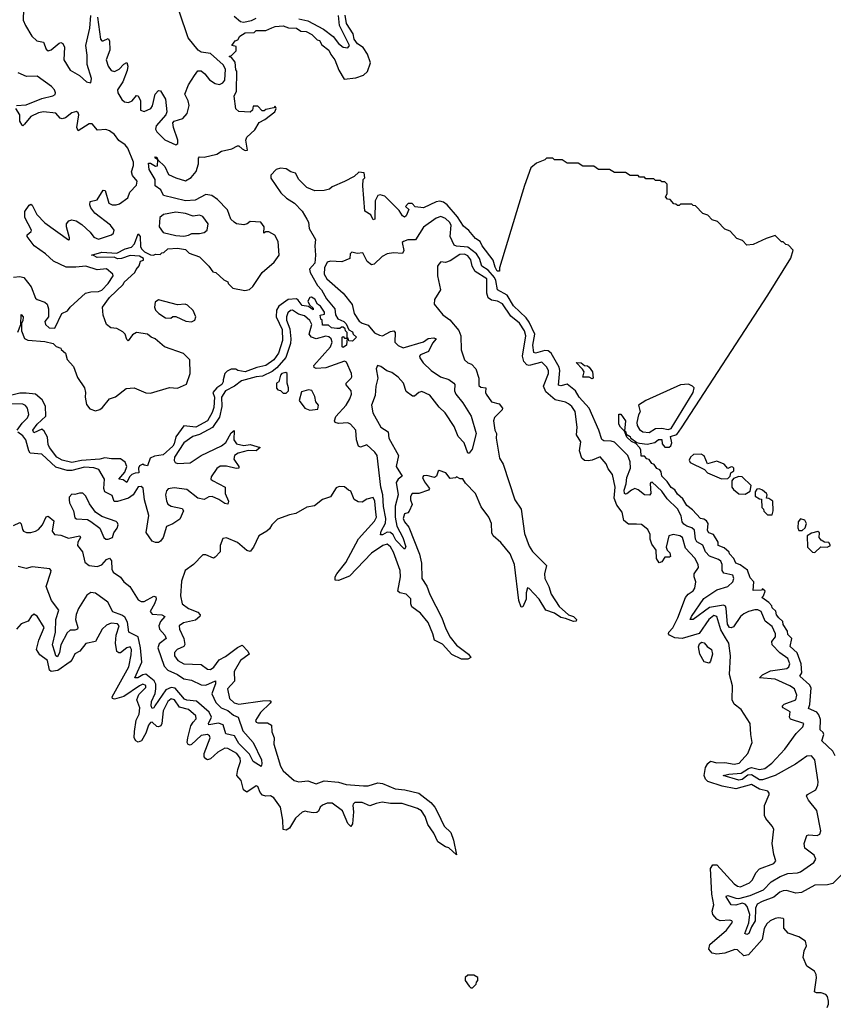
# Model space of a CAD drawing. Extents: x 2528705 to 2678277, y 911730 to 1023331.
# Tile 235 of 241: x 2668375 to 2673533, y 933455 to 939699. Entities that reach past the tile are written whole.
import ezdxf

# ---------------------------------------------------------------- set-up
doc = ezdxf.new("R2010")
doc.units = 0

msp = doc.modelspace()

# ---------------------------------------------------------------- linework, layer by layer
at = {"layer": '0CON20XD'}
for points in [[(2668398.7, 939765), (2668397.3, 939695), (2668411.2, 939661.2), (2668452.3, 939595), (2668484, 939564), (2668526.7, 939556.7), (2668542.8, 939512.8), (2668555, 939501.3), (2668575, 939507.2), (2668625, 939550.4), (2668635, 939554.2), (2668648.3, 939548.3), (2668658.4, 939525), (2668654.8, 939445), (2668695, 939377.9), (2668754.9, 939344.9), (2668797.8, 939305), (2668825, 939297.7), (2668830.2, 939325), (2668802.9, 939415), (2668802.6, 939475), (2668793.9, 939535), (2668819.5, 939645), (2668825.7, 939725)], [(2669114.2, 938115), (2669132.5, 938137.5), (2669141.7, 938168.3), (2669160, 938175), (2669160, 938185), (2669135, 938200), (2669075, 938203.8), (2669020, 938185), (2668995, 938183.3), (2668973.6, 938193.6), (2668865, 938190), (2668843.6, 938203.6), (2668830, 938205), (2668895.7, 938225.7), (2668991.7, 938218.3), (2669042.5, 938245), (2669083, 938257), (2669102.5, 938277.5), (2669125, 938340), (2669138, 938325), (2669140, 938260), (2669146.2, 938245), (2669166.8, 938226.8), (2669205, 938208.8), (2669223.6, 938206.4), (2669235, 938212.5), (2669265, 938210), (2669275, 938220), (2669288.3, 938221.7), (2669315, 938245.7), (2669375, 938249.2), (2669425, 938242), (2669448.3, 938218.3), (2669514, 938195), (2669575, 938136.2), (2669600, 938100), (2669617.5, 938095), (2669668.3, 938048.3), (2669695, 938036), (2669696.7, 938026.7), (2669726.4, 937996.4), (2669802, 937982), (2669831.7, 937988.3), (2669852.7, 938007.3), (2669912.5, 938095), (2669988.9, 938161.1), (2670019.4, 938205), (2670012.7, 938292.7), (2669992, 938332), (2669955, 938354.4), (2669936, 938354), (2669922.5, 938345), (2669923.8, 938385), (2669904.1, 938414.1), (2669835, 938420), (2669816.7, 938405), (2669795, 938398), (2669750, 938405), (2669735, 938414), (2669714.2, 938435), (2669692.3, 938492.3), (2669629.4, 938559.4), (2669593.7, 938583.7), (2669555, 938590.8), (2669486.7, 938555), (2669425, 938550), (2669287.5, 938585), (2669270, 938620), (2669233.8, 938645), (2669233.3, 938685), (2669195, 938750), (2669191.7, 938788.3), (2669205, 938790), (2669235, 938770), (2669248.3, 938771.7), (2669250, 938810), (2669232.5, 938822.5), (2669235, 938830), (2669245, 938827.5), (2669250, 938810), (2669295, 938767.5), (2669318.3, 938718.3), (2669365.5, 938695.5), (2669425, 938676.7), (2669462, 938698), (2669493.2, 938736.8), (2669507.5, 938785), (2669508.3, 938821.7), (2669515, 938830), (2669545, 938826.2), (2669625, 938845.7), (2669655, 938864.2), (2669720.5, 938879.5), (2669755, 938900), (2669765, 938900), (2669785, 938880), (2669805, 938870), (2669818.3, 938871.7), (2669808, 938935), (2669815.7, 938954.3), (2669865, 939001.2), (2669893.6, 939046.4), (2669930, 939065), (2669992.5, 939115), (2670000, 939135), (2669995, 939150), (2669985, 939140), (2669935, 939130), (2669925, 939120), (2669911.7, 939121.7), (2669885, 939150), (2669855, 939150), (2669850, 939125), (2669836.7, 939113.3), (2669765, 939117.5), (2669745, 939133.3), (2669734.4, 939214.4), (2669750, 939245), (2669751.7, 939371.7), (2669745, 939380), (2669740, 939430), (2669718.3, 939458.3), (2669702.5, 939465), (2669718.3, 939471.7), (2669748.3, 939501.7), (2669748.3, 939528.3), (2669720, 939535), (2669740, 939565), (2669758.3, 939571.7), (2669770, 939595), (2669805, 939615.7), (2669861.7, 939618.3), (2669875, 939630), (2669935, 939630), (2669973.6, 939646.4), (2669995, 939656), (2670045, 939660), (2670078.3, 939648.3), (2670130, 939645), (2670156.7, 939626.7), (2670190, 939625), (2670226.7, 939605), (2670261.7, 939571.7), (2670275, 939567.5), (2670290, 939540), (2670335, 939506.2), (2670347.5, 939477.5), (2670372.5, 939445), (2670398.8, 939378.8), (2670432.5, 939322.5), (2670505, 939330.9), (2670555, 939348.2), (2670579, 939371), (2670598.7, 939425), (2670580.2, 939480.2), (2670552.9, 939522.9), (2670515.5, 939545), (2670495, 939574.6), (2670489.7, 939609.7), (2670445.8, 939675), (2670438, 939728)], [(2668868.8, 939715), (2668887.2, 939575), (2668894.8, 939564.8), (2668905, 939564.8), (2668935, 939579.4), (2668943.9, 939563.9), (2668946.5, 939505), (2668923.8, 939445), (2668935.2, 939405), (2668955, 939377.4), (2668975, 939370.2), (2669005.7, 939384.3), (2669035, 939417.9), (2669055, 939426.7), (2669061.2, 939405), (2669056.3, 939376.3), (2669028.8, 939305), (2668995.2, 939255), (2668998.1, 939235), (2669022.9, 939192.9), (2669038.4, 939178.4), (2669065, 939174.2), (2669088.4, 939185), (2669115, 939218.9), (2669125, 939215.9), (2669140.7, 939185), (2669140.3, 939125), (2669165, 939117.3), (2669206.6, 939135), (2669216.5, 939153.5), (2669233.4, 939226.6), (2669255, 939250.7), (2669266.9, 939246.9), (2669298.3, 939195), (2669307.9, 939115), (2669301.6, 939095), (2669239.5, 939025), (2669235.2, 939005), (2669245, 938986.9), (2669295, 938937.1), (2669365, 938906), (2669376.5, 938913.5), (2669377.3, 938935), (2669349.8, 939015), (2669346.1, 939045), (2669355, 939055.9), (2669408.3, 939071.7), (2669437.1, 939105), (2669448.9, 939155), (2669442.3, 939185), (2669422.6, 939227.4), (2669444.4, 939285), (2669482.1, 939345), (2669505, 939374.2), (2669525, 939374.7), (2669548.8, 939355), (2669577.4, 939317.4), (2669615, 939293.6), (2669641.8, 939288.2), (2669661.7, 939298.3), (2669675, 939315.6), (2669679.6, 939385), (2669665, 939412.4), (2669585, 939484.5), (2669525, 939494), (2669505.6, 939505), (2669443.8, 939583.8), (2669387.5, 939747.5)], [(2669735, 939721.2), (2669775, 939687.8), (2669792.7, 939682.7), (2669845.2, 939694.8), (2669875, 939709.6)], [(2670145, 939703.8), (2670201.4, 939691.4), (2670299.9, 939639.9), (2670361.7, 939591.7), (2670395, 939547.5), (2670425, 939524.2), (2670455, 939520.8), (2670465.8, 939535), (2670401.6, 939661.6), (2670395.1, 939725.1)], [(2668354.5, 939155), (2668415, 939158.7), (2668515, 939198.8), (2668585, 939215.3), (2668599.4, 939225), (2668602.8, 939235), (2668595.2, 939255), (2668577.5, 939275), (2668485, 939341), (2668418.6, 939338.6), (2668365, 939362.6)], [(2668335, 938065.9), (2668375, 938071.2), (2668400.5, 938065), (2668447.4, 938005), (2668475, 937934), (2668485, 937924.3), (2668535, 937908.1), (2668548.6, 937895), (2668557.5, 937865), (2668557.5, 937815), (2668533.3, 937785), (2668537.5, 937765), (2668562.5, 937745), (2668598, 937742), (2668642.5, 937835), (2668677.7, 937852.3), (2668694.6, 937875.4), (2668791.2, 937965), (2668825, 937974.2), (2668875, 937975.5), (2668895, 937984), (2668936.7, 938025), (2668968.2, 938075), (2668965.9, 938085.9), (2668925, 938118.2), (2668865, 938113.4), (2668795, 938136.7), (2668730.2, 938129.8), (2668670.3, 938130.3), (2668588.4, 938168.4), (2668537.5, 938215), (2668467.2, 938265), (2668422.6, 938325), (2668422.2, 938335), (2668447.3, 938355), (2668450.6, 938365), (2668407.4, 938445), (2668406.8, 938483.2), (2668435, 938521.8), (2668445, 938528.1), (2668455, 938523.3), (2668484.5, 938464.5), (2668535, 938411), (2668685, 938302.2), (2668691.2, 938305), (2668691.4, 938315), (2668672.3, 938385), (2668672.3, 938405), (2668685.8, 938424.2), (2668705, 938429), (2668732.6, 938422.6), (2668769.6, 938399.6), (2668821.9, 938351.9), (2668845, 938318.9), (2668875, 938307.9), (2668956, 938335), (2668968.6, 938345), (2668973.5, 938365), (2668950.8, 938395), (2668851.4, 938471.4), (2668826.9, 938505), (2668818.5, 938525), (2668822.2, 938545), (2668865, 938556.8), (2668905, 938618.5), (2668917.1, 938615), (2668940, 938535), (2668961.2, 938525), (2668987.5, 938525), (2669008.4, 938531.6), (2669060, 938570), (2669074, 938605), (2669115, 938648.8), (2669120.6, 938675), (2669090.9, 938710.9), (2669083.3, 938733.3), (2669097, 938775), (2669095.6, 938794.4), (2669061.2, 938885), (2669044.2, 938905), (2669003.6, 938933.6), (2668975, 938971), (2668945, 938994.1), (2668921.8, 939001.8), (2668868.6, 938998.6), (2668835, 939038.8), (2668815, 939039), (2668744.7, 938995), (2668736.6, 939015), (2668749.4, 939095), (2668745, 939108.9), (2668735, 939116.1), (2668705, 939109), (2668665, 939077.5), (2668645, 939070.6), (2668630.7, 939075), (2668605, 939106.6), (2668525, 939115.1), (2668495, 939108.4), (2668445, 939085.2), (2668405, 939035.4), (2668395, 939026.5), (2668390, 939030), (2668376.2, 939055), (2668376.2, 939096.2), (2668349.4, 939135)], [(2672305, 937013.3), (2672352.5, 937007.5), (2672401.9, 937018.1), (2672425, 937035.7), (2672445, 937036.2), (2672448.3, 937008.3), (2672465, 936987.5), (2672492.5, 936987.5), (2672503, 936997), (2672510, 937015), (2672500, 937055), (2672540.8, 937069.2), (2672569.6, 937110.4), (2673118.5, 937951.5), (2673262.7, 938187.3), (2673277.5, 938237.5), (2673248.3, 938268.3), (2673233, 938273), (2673215, 938290), (2673205, 938290), (2673165, 938330), (2673108.3, 938311.7), (2673025, 938272.5), (2672985, 938270), (2672958.3, 938298.3), (2672921.7, 938311.7), (2672878.3, 938358.3), (2672845, 938370), (2672798.3, 938418.3), (2672765, 938430), (2672738.3, 938458.3), (2672705, 938470), (2672658.3, 938518.3), (2672645, 938520), (2672635, 938530), (2672565, 938530), (2672555, 938520), (2672545, 938520), (2672535, 938530), (2672521.7, 938531.7), (2672498.3, 938558.3), (2672481.7, 938561.7), (2672470, 938575), (2672480, 938595), (2672480, 938655), (2672465, 938670), (2672445, 938670), (2672435, 938680), (2672405, 938680), (2672395, 938690), (2672345, 938690), (2672335, 938700), (2672305, 938700), (2672295, 938710), (2672245, 938710), (2672215, 938730), (2672145, 938730), (2672115, 938750), (2672045, 938750), (2672015, 938770), (2671945, 938770), (2671915, 938790), (2671845, 938790), (2671815, 938810), (2671765, 938810), (2671755, 938820), (2671715, 938820), (2671705, 938810), (2671651.7, 938788.3), (2671615, 938760), (2671575, 938647.5), (2671416.2, 938125), (2671416.2, 938103.8), (2671402.9, 938105), (2671388.6, 938128.6), (2671375.8, 938175), (2671306.7, 938265), (2671295, 938293.3), (2671265, 938311.2), (2671223.1, 938363.1), (2671188.8, 938388.8), (2671149.8, 938449.8), (2671084.5, 938524.5), (2671060.9, 938540.9), (2671037.6, 938547.6), (2671015, 938543.8), (2670935, 938505.5), (2670882.4, 938512.4), (2670863.8, 938533.8), (2670836.7, 938533.3), (2670820, 938515), (2670842.5, 938495), (2670825.4, 938454.6), (2670815, 938446), (2670802.2, 938455), (2670780, 938490), (2670690, 938580), (2670660.7, 938589.3), (2670646.2, 938583.8), (2670628.8, 938551.2), (2670625.8, 938435), (2670615, 938430), (2670601.7, 938461.7), (2670563.3, 938485), (2670550, 938645), (2670553.3, 938685), (2670563, 938697), (2670558.3, 938728.3), (2670525, 938732.5), (2670495, 938703.8), (2670433, 938673), (2670355, 938640), (2670340, 938625), (2670305, 938616.7), (2670246.1, 938613.9), (2670195, 938633.8), (2670144, 938685), (2670123.3, 938725), (2670094.4, 938734.4), (2670065, 938754), (2670028.3, 938758.3), (2670000.3, 938749.7), (2669967.5, 938712.5), (2669967.8, 938695), (2670030, 938600), (2670067.1, 938567.1), (2670117.5, 938535), (2670165, 938485.6), (2670195.5, 938435), (2670205.5, 938415), (2670210, 938375), (2670251.2, 938305), (2670245.7, 938265), (2670250, 938205), (2670245.6, 938155), (2670212.3, 938117.7), (2670216.9, 938095), (2670262.8, 938012.8), (2670288.2, 937985), (2670319.2, 937929.2), (2670372.5, 937865), (2670377.5, 937827.5), (2670391.7, 937801.7), (2670430, 937785), (2670445, 937770), (2670461.7, 937731.7), (2670485, 937720), (2670490, 937705), (2670510, 937685), (2670485, 937660), (2670461.7, 937661.7), (2670458.3, 937678.3), (2670450, 937680), (2670447.5, 937635), (2670425, 937620), (2670420, 937625), (2670420, 937685), (2670425, 937690), (2670435, 937680), (2670450, 937680), (2670450, 937715), (2670440, 937725), (2670438.3, 937738.3), (2670425, 937750), (2670415, 937750), (2670405, 937740), (2670385, 937740), (2670352.5, 937745), (2670331.7, 937761.7), (2670295, 937762.5), (2670292.5, 937792.5), (2670285, 937800), (2670280, 937825), (2670308.3, 937831.7), (2670307.5, 937845), (2670281.7, 937881.7), (2670262.5, 937895), (2670245, 937926.7), (2670225, 937938.8), (2670215, 937937.5), (2670202.5, 937915), (2670211.7, 937891.7), (2670235, 937870), (2670235, 937860), (2670205, 937880), (2670165, 937887.5), (2670141.2, 937921.2), (2670128.8, 937928.8), (2670076.5, 937923.5), (2670016.7, 937883.3), (2670002.9, 937857.1), (2670001.4, 937815), (2670038.1, 937735), (2670040, 937665), (2670015.6, 937585), (2669985, 937541.2), (2669936.2, 937505), (2669877.5, 937492.5), (2669805, 937466.7), (2669757.5, 937475), (2669745, 937483.8), (2669715, 937482.5), (2669689.6, 937470.4), (2669674.6, 937455.4), (2669664.2, 937415), (2669665, 937402.5), (2669655.6, 937385), (2669625.5, 937364.5), (2669600, 937335), (2669609.2, 937305), (2669605, 937240), (2669595, 937207.5), (2669565.4, 937155), (2669492.5, 937115), (2669415, 937124.3), (2669365.8, 937054.2), (2669355, 937010), (2669345, 936994.4), (2669285, 936938.8), (2669228.8, 936931.2), (2669201.7, 936918.3), (2669185, 936870), (2669163, 936873), (2669155, 936880), (2669135, 936870), (2669127.5, 936855), (2669130, 936825), (2669106.2, 936823.8), (2669086.1, 936813.9), (2669070, 936800), (2669055, 936763.3), (2669031.7, 936781.7), (2669002.5, 936785), (2669040.7, 936829.3), (2669054.3, 936865), (2669043.5, 936893.5), (2669013.5, 936913.5), (2668956.9, 936913.1), (2668915, 936921.4), (2668882.7, 936912.7), (2668765.9, 936904.1), (2668705, 936891.9), (2668643.3, 936905), (2668610, 936925), (2668564.5, 936985), (2668556, 937005), (2668550.5, 937050.5), (2668530, 937090), (2668515, 937102.5), (2668465, 937080), (2668457.5, 937095), (2668485, 937133.3), (2668541.2, 937185), (2668539.1, 937249.1), (2668518.3, 937288.3), (2668475, 937323.8), (2668415, 937331.1), (2668375, 937330), (2668325, 937318.1)], [(2669415, 938325.7), (2669445, 938332), (2669467, 938343), (2669515, 938342.5), (2669545, 938350), (2669563.3, 938365), (2669570, 938405), (2669535, 938451.2), (2669515, 938458.8), (2669475, 938453.3), (2669425, 938470.8), (2669365, 938477.8), (2669286.1, 938463.9), (2669262.5, 938445), (2669258.8, 938385), (2669285, 938348.8), (2669365, 938329.6), (2669415, 938325.7)], [(2673655, 934345.8), (2673529, 934221), (2673496.7, 934213.3), (2673415, 934210.3), (2673330.8, 934165), (2673295, 934159.7), (2673236.8, 934176.8), (2673214.7, 934175.3), (2673193.3, 934166.7), (2673155, 934134), (2673082.2, 934107.8), (2673050.1, 934089.9), (2673039.1, 934065), (2673038.6, 933985), (2673013.8, 933946.2), (2672997.7, 933905), (2672985, 933897.1), (2672973.1, 933905), (2672998.2, 933971.8), (2673003.5, 934025), (2672986.2, 934076.2), (2672975, 934089.6), (2672955, 934096.6), (2672914.3, 934084.3), (2672886.1, 934086.1), (2672854.5, 934135.5), (2672856.1, 934143.9), (2672864.6, 934145.4), (2672915, 934127.8), (2672935, 934127), (2673005, 934144.5), (2673089.8, 934180.2), (2673138.9, 934231.1), (2673195, 934266.4), (2673245, 934283.5), (2673305, 934288.3), (2673325, 934295.5), (2673410.5, 934355), (2673421.8, 934375), (2673411.5, 934401.5), (2673352.1, 934445), (2673347.9, 934475), (2673364.2, 934525), (2673375, 934529.4), (2673430, 934525), (2673447.1, 934535), (2673454.3, 934555), (2673427.8, 934685), (2673375, 934748.6), (2673363.1, 934775), (2673368.8, 934785), (2673422.5, 934815), (2673435.6, 934845), (2673437.1, 934865), (2673415, 935006.2), (2673395, 935030), (2673365, 935028.9), (2673292.3, 934977.7), (2673165, 934906.9), (2673085, 934877.6), (2673065, 934879.1), (2673015, 934910.2), (2672991.7, 934908.3), (2672955, 934881.6), (2672935, 934875.6), (2672834.4, 934905), (2672871.2, 934915), (2672949.7, 934920.3), (2672995, 934950.7), (2673015, 934956.6), (2673065, 934944.4), (2673099.6, 934950.4), (2673142.6, 934985), (2673225, 935073.8), (2673297.4, 935172.6), (2673340, 935215), (2673345.8, 935235), (2673262.4, 935262.4), (2673255.3, 935275), (2673258.9, 935308.9), (2673214.5, 935335), (2673208, 935345), (2673221, 935359), (2673295, 935386.7), (2673302.5, 935415), (2673286.9, 935455), (2673257.1, 935475), (2673165, 935517.4), (2673065.6, 935525), (2673084.7, 935545), (2673135, 935568.8), (2673238.5, 935585), (2673251.4, 935595), (2673257, 935615), (2673245, 935647.2), (2673194.5, 935684.5), (2673145.2, 935735), (2673143.5, 935755), (2673167.2, 935785), (2673166.6, 935805), (2673145, 935850.5), (2673101, 935885), (2673075.7, 935945.7), (2673055, 935956), (2673035, 935956.3), (2672995, 935946.2), (2672965, 935931.2), (2672945, 935914.8), (2672900.7, 935849.3), (2672885, 935841.5), (2672873.8, 935845), (2672861.5, 935865), (2672854, 935965), (2672849, 935979), (2672836.5, 935986.5), (2672747.6, 935972.4), (2672645, 935894.8), (2672625, 935894.5), (2672632.9, 935915), (2672712.3, 936027.7), (2672795, 936083.6), (2672864.6, 936105), (2672895, 936133.5), (2672902.9, 936155), (2672895, 936176.2), (2672838.8, 936188.8), (2672829.4, 936205), (2672828, 936245), (2672819, 936265), (2672805, 936276.7), (2672747.8, 936297.8), (2672723.5, 936325), (2672705, 936367.2), (2672668, 936388), (2672660.2, 936405), (2672652.2, 936462.2), (2672636.6, 936476.6), (2672605, 936486.1), (2672585, 936499.6), (2672575.8, 936515), (2672568.3, 936551.7), (2672545, 936596.7), (2672480, 936660), (2672445, 936709), (2672385, 936765.3), (2672375.6, 936764.4), (2672372.7, 936757.3), (2672376, 936695), (2672367, 936683), (2672335, 936686.5), (2672295, 936717.9), (2672275, 936726.2), (2672253.6, 936716.4), (2672225, 936691.6), (2672215, 936689.6), (2672209.6, 936695), (2672206, 936715), (2672220.7, 936755), (2672224.5, 936795.5), (2672247.2, 936855), (2672244.6, 936895), (2672231, 936935), (2672145, 937019.4), (2672123.7, 937026.3), (2672078.2, 937028.2), (2672065.7, 937035.7), (2672047.3, 937095), (2671985.9, 937235), (2671922.7, 937305), (2671898.8, 937345), (2671845, 937387.9), (2671805, 937377.5), (2671790.9, 937380.9), (2671798.7, 937475), (2671794.8, 937495), (2671777.2, 937525), (2671743.3, 937583.3), (2671725, 937599.5), (2671705, 937601.1), (2671645, 937584.2), (2671635, 937587.8), (2671627.7, 937635), (2671639.9, 937705), (2671605, 937781.8), (2671585, 937808.6), (2671505.6, 937885), (2671465, 937952.2), (2671404.8, 937985), (2671393.7, 938045), (2671384.5, 938065), (2671345, 938110.6), (2671305.1, 938135.1), (2671289, 938185), (2671271.1, 938215), (2671215, 938255.9), (2671145, 938262), (2671130.1, 938270.1), (2671104.2, 938324.2), (2671110.3, 938395), (2671100, 938415), (2671075, 938438.5), (2671045, 938451.9), (2671015, 938440.8), (2670935, 938382.8), (2670885, 938303.6), (2670835, 938301.9), (2670808.6, 938291.4), (2670800.6, 938285), (2670810.6, 938235), (2670802.7, 938217.3), (2670745, 938220.5), (2670705, 938213.2), (2670672.8, 938197.2), (2670621.5, 938148.5), (2670605, 938143.7), (2670577.5, 938165), (2670550, 938220), (2670515, 938215.7), (2670480, 938225), (2670470, 938215), (2670467.5, 938185), (2670417.3, 938162.7), (2670345, 938168.6), (2670325, 938162), (2670307.6, 938125), (2670304.5, 938085), (2670321.2, 938055), (2670425.2, 937965), (2670483.1, 937893.1), (2670494.8, 937835), (2670527.8, 937787.8), (2670545, 937773.9), (2670585, 937762), (2670625, 937713.9), (2670655, 937697.8), (2670675, 937694.9), (2670725, 937722.6), (2670746.5, 937726.5), (2670754.4, 937715), (2670754, 937654), (2670775, 937632.3), (2670805, 937618.3), (2670934.9, 937655.1), (2670965, 937676.2), (2671000.5, 937680.5), (2671014.4, 937675), (2670991.8, 937648.2), (2670967.4, 937595), (2670916, 937574), (2670909.8, 937565), (2670911.8, 937555), (2670933.3, 937523.3), (2670983.6, 937473.6), (2671043.1, 937433.1), (2671095, 937417.7), (2671126.4, 937395), (2671134.3, 937385), (2671132.2, 937345), (2671139.5, 937325), (2671185, 937268.8), (2671237.5, 937185), (2671268, 937075), (2671244.2, 936975), (2671225, 936949.1), (2671215, 936950), (2671192, 937015), (2671155.6, 937055), (2671129.3, 937119.3), (2671072.9, 937205), (2671035, 937242.4), (2670975, 937318.1), (2670925, 937341.2), (2670905.9, 937335), (2670877.7, 937312.3), (2670865, 937312.2), (2670825, 937342.1), (2670809, 937395), (2670775, 937432.4), (2670735, 937461.1), (2670701.7, 937471.7), (2670665, 937498.8), (2670644.2, 937505.8), (2670635.2, 937485), (2670645.9, 937425), (2670633.4, 937375), (2670627.8, 937315), (2670605.1, 937254.9), (2670614.1, 937205), (2670664.8, 937115), (2670710.2, 937085), (2670715, 937044.7), (2670777.3, 936935), (2670762.4, 936865), (2670798.8, 936805), (2670773.6, 936785), (2670762.6, 936765), (2670773.5, 936686.5), (2670755.5, 936614.5), (2670755.6, 936545), (2670766.7, 936486.7), (2670803.3, 936415), (2670822.9, 936357.1), (2670815, 936341.2), (2670758.6, 936398.6), (2670741.6, 936431.6), (2670725, 936447.1), (2670705, 936449.3), (2670675, 936431.7), (2670662.8, 936432.8), (2670666.2, 936455), (2670693.1, 936506.9), (2670695.8, 936535), (2670681.2, 936611.2), (2670677.1, 936685), (2670664.9, 936735), (2670642, 936935), (2670626.5, 936956.5), (2670575, 937002.5), (2670535, 936989), (2670523.8, 936993.8), (2670509.6, 937035), (2670505.2, 937095), (2670472.2, 937135), (2670455, 937141.9), (2670395, 937137.7), (2670375.8, 937145), (2670369.6, 937155), (2670378.4, 937181.6), (2670445.4, 937255), (2670468.9, 937295), (2670477.4, 937325), (2670475.8, 937345), (2670444.4, 937384.4), (2670444.3, 937395), (2670475.4, 937425), (2670480.4, 937435), (2670477.6, 937455), (2670446.5, 937526.5), (2670435, 937534.3), (2670315, 937492)], [(2673495, 933434.5), (2673503.3, 933455), (2673503.1, 933475), (2673496, 933505), (2673485, 933518), (2673455, 933527.5), (2673427, 933527), (2673413.3, 933535), (2673427.3, 933622.7), (2673424.1, 933644.1), (2673413.3, 933665), (2673365, 933696.7), (2673341.7, 933751.7), (2673347.5, 933795), (2673363.3, 933825), (2673357.5, 933855), (2673313.9, 933883.9), (2673246, 933906), (2673218.3, 933938.3), (2673220, 933995), (2673215, 934000), (2673185, 934003.3), (2673165, 933998.8), (2673133.3, 933985), (2673111.2, 933965), (2673094.4, 933935), (2673081.9, 933865), (2672995, 933768.2), (2672965, 933763.3), (2672925, 933801.5), (2672907.8, 933802.2), (2672845, 933779.4), (2672795, 933773.3), (2672765, 933779.6), (2672744.4, 933805), (2672750.3, 933835), (2672855.4, 933925), (2672892.9, 933975), (2672890, 933985), (2672877.9, 933987.9), (2672815, 933984.1), (2672794.9, 933994.9), (2672769, 934025), (2672765.8, 934045), (2672775.7, 934085), (2672763.2, 934153.2), (2672754.8, 934315.2), (2672770.2, 934339.8), (2672795, 934339.5), (2672905, 934219.1), (2672925, 934203.2), (2672945, 934200), (2673002.2, 934225), (2673021.1, 934245), (2673041.2, 934288.8), (2673065, 934313.3), (2673155, 934348), (2673168, 934365), (2673155.7, 934405), (2673145.8, 934475), (2673155.8, 934565), (2673146.2, 934585), (2673105, 934633.3), (2673097, 934653), (2673097.5, 934715), (2673126.2, 934785), (2673126.7, 934795), (2673117, 934807), (2673065, 934819.1), (2673015, 934848), (2672915, 934822.4), (2672828.1, 934838.1), (2672737.8, 934867.8), (2672723.4, 934883.4), (2672715.2, 934905), (2672722.6, 934957.4), (2672737.6, 934982.4), (2672755, 934996.7), (2672795, 934985.4), (2672845, 934988.2), (2672905, 934977.5), (2672936.9, 934985), (2672990.8, 935045), (2673019.2, 935115), (2673009.2, 935165), (2673005, 935236.7), (2672948, 935325), (2672905, 935358.8), (2672890.8, 935385), (2672893.9, 935473.9), (2672873.9, 935546.1), (2672882, 935665), (2672870.8, 935745), (2672848.5, 935778.5), (2672819.4, 935829.4), (2672795, 935914), (2672775, 935920), (2672743.1, 935895), (2672682.5, 935807.5), (2672575, 935774.7), (2672528.2, 935778.2), (2672493.8, 935795), (2672488.2, 935805), (2672490.8, 935815), (2672515, 935842.7), (2672547.1, 935905), (2672596.2, 936033.8), (2672613.8, 936056.2), (2672645, 936078), (2672654.2, 936095), (2672661.4, 936135), (2672650.8, 936165), (2672651.4, 936185), (2672678.8, 936225), (2672677.1, 936245), (2672654.3, 936285), (2672596.7, 936346.7), (2672576.7, 936415), (2672560, 936425), (2672516.7, 936433.3), (2672490, 936425), (2672472.5, 936355), (2672480, 936335), (2672497, 936317), (2672500, 936295), (2672495, 936290), (2672465, 936290), (2672445, 936260), (2672430, 936255), (2672413, 936283), (2672410, 936335), (2672383, 936373), (2672372.5, 936405), (2672372.5, 936435), (2672357.5, 936465), (2672317, 936497), (2672285, 936500), (2672235, 936498.8), (2672205, 936522.5), (2672194.3, 936575), (2672159.7, 936619.7), (2672142.9, 936665), (2672150.8, 936735), (2672133.9, 936813.9), (2672105, 936850), (2672093, 936883), (2672055, 936926.7), (2672004.3, 936905.7), (2671978.3, 936901.7), (2671955, 936904.2), (2671937.9, 936917.9), (2671924.6, 936965), (2671931.7, 937021.7), (2671905.6, 937065.6), (2671909.3, 937115), (2671896.5, 937215), (2671875.9, 937245), (2671855, 937262.8), (2671835, 937273.8), (2671769.2, 937289.2), (2671709.4, 937339.4), (2671695.3, 937375), (2671726.9, 937455), (2671726.4, 937475), (2671715, 937497.3), (2671685, 937526.8), (2671605, 937505.6), (2671590.5, 937510.5), (2671571.9, 937531.9), (2671561.9, 937565), (2671584.1, 937695), (2671575, 937725.5), (2671542.7, 937775), (2671488.3, 937818.3), (2671435, 937896.9), (2671405, 937914.6), (2671365, 937920.4), (2671345.5, 937935.5), (2671337.2, 937965), (2671335.6, 938055), (2671261.9, 938101.9), (2671242.8, 938135), (2671235, 938175.5), (2671215, 938202.5), (2671195, 938211), (2671165, 938208.9), (2671105, 938168.8), (2671075, 938158.5), (2671045, 938162.5), (2671031.7, 938148.3), (2671024, 938135), (2671024.3, 938075), (2671042, 937985), (2671003.8, 937925), (2671002.5, 937895), (2671057, 937827), (2671102.5, 937795), (2671158.3, 937728.3), (2671172.5, 937695), (2671174, 937605), (2671195, 937542.5), (2671215, 937523.3), (2671240, 937515), (2671267.5, 937485), (2671286.7, 937425), (2671285, 937380), (2671298.3, 937368.3), (2671330, 937365), (2671327.5, 937335), (2671332.5, 937325), (2671365, 937276.2), (2671415, 937263.3), (2671435.8, 937235.8), (2671433.8, 937225), (2671384.2, 937175.8), (2671378.8, 937155), (2671386.7, 937095), (2671396.7, 937075), (2671396.2, 937045), (2671417.5, 936917.5), (2671440.5, 936880.5), (2671514.5, 936655), (2671554.8, 936594.8), (2671575, 936440), (2671605, 936361.2), (2671626.4, 936326.4), (2671715, 936237.5), (2671702.7, 936185), (2671704.6, 936155), (2671730, 936105), (2671745, 936055.7), (2671795, 935978.5), (2671855, 935925.6), (2671885.8, 935915), (2671905.6, 935895), (2671903.3, 935885), (2671885, 935881.8), (2671835, 935901.5), (2671805, 935907.9), (2671765, 935934.6), (2671709.4, 935955), (2671669.1, 936025), (2671605, 936092.5), (2671595, 936096), (2671585.5, 936065), (2671585.5, 936025), (2671565, 935976.2), (2671555, 935973.3), (2671538.9, 936015), (2671511.6, 936245), (2671485, 936311.9), (2671425, 936383.1), (2671376.1, 936426.1), (2671369.1, 936445), (2671365.4, 936505), (2671349.2, 936545), (2671300, 936610), (2671265, 936694), (2671200.7, 936760.7), (2671185, 936787.5), (2671168.3, 936788.3), (2671145, 936800), (2671137, 936793), (2671105, 936790), (2671076.1, 936826.1), (2671035, 936840), (2671027.5, 936835), (2671017.5, 936805), (2671005, 936796.7), (2670955, 936808.8), (2670933.9, 936806.1), (2670927.5, 936795), (2670941.7, 936768.3), (2670972.5, 936725), (2670967.5, 936715), (2670905, 936694.2), (2670862.5, 936695), (2670853.3, 936675), (2670852.5, 936655), (2670862.5, 936625), (2670845, 936582.5), (2670835, 936572.5), (2670815, 936566.2), (2670806.9, 936535), (2670815, 936513.8), (2670841.7, 936481.7), (2670909.1, 936309.1), (2670921.9, 936251.9), (2670925, 936155.6), (2670956.4, 936106.4), (2670975, 936053.3), (2671052.1, 935905), (2671075.8, 935835.8), (2671105, 935783.3), (2671143.4, 935733.4), (2671220.8, 935675), (2671236, 935655), (2671215, 935642.9), (2671176.5, 935643.5), (2671115, 935672.8), (2671055, 935739.3), (2671003.8, 935763.8), (2670995, 935804), (2670965, 935875.3), (2670915, 935935.4), (2670860.9, 935975), (2670854.6, 935994.6), (2670855, 936026.2), (2670825, 936055.3), (2670784.7, 936064.7), (2670771.5, 936075), (2670788.3, 936165), (2670786.2, 936205), (2670745, 936322.2), (2670725, 936355.3), (2670705, 936373.5), (2670677.1, 936365), (2670604.6, 936315), (2670465, 936170), (2670395, 936142.7), (2670374.2, 936145), (2670374.6, 936165), (2670385, 936185.8), (2670443.2, 936256.8), (2670523.1, 936406.9), (2670625, 936518.6), (2670636.6, 936545), (2670632.1, 936575)], [(2668363, 937717), (2668383, 937767), (2668385, 937830), (2668396.7, 937815), (2668395, 937790), (2668386.4, 937773.6), (2668386, 937725), (2668406.2, 937676.2), (2668425.9, 937665.9), (2668535, 937658), (2668587.5, 937645), (2668607, 937627), (2668636.2, 937615), (2668637.5, 937607.5), (2668666.2, 937585), (2668676.7, 937545), (2668715, 937498.8), (2668740.6, 937430.6), (2668785, 937363.8), (2668793.1, 937335), (2668790.6, 937305), (2668799.3, 937259.3), (2668820.2, 937230.2), (2668855, 937218), (2668883, 937227), (2668900, 937240), (2668943.3, 937295), (2668981.7, 937308.3), (2669050, 937360), (2669100, 937365), (2669175, 937332.5), (2669205, 937330), (2669325.6, 937365.6), (2669375, 937363.3), (2669432.9, 937387.1), (2669454.6, 937455.4), (2669452.7, 937542.7), (2669412.7, 937582.7), (2669293.8, 937625), (2669234.3, 937674.3), (2669207.5, 937685), (2669184.2, 937704.2), (2669115, 937714.3), (2669090, 937700), (2669063, 937663), (2669055, 937670), (2669043.8, 937703.8), (2669028.8, 937718.8), (2668991.7, 937741.7), (2668952.5, 937745), (2668924.4, 937765), (2668903.8, 937825), (2668900, 937875), (2668945, 937936.2), (2669030, 938020), (2669037.5, 938035), (2669104.2, 938095.8), (2669114.2, 938115)], [(2669465, 937783.8), (2669485.9, 937794.1), (2669492, 937815), (2669473.8, 937853.8), (2669438.6, 937888.6), (2669424.4, 937894.4), (2669375, 937891.4), (2669255, 937922.5), (2669233, 937907), (2669230, 937875), (2669236.4, 937856.4), (2669256.2, 937836.2), (2669299.3, 937809.3), (2669333.3, 937806.7), (2669345, 937816.2), (2669365, 937817.5), (2669428, 937788), (2669465, 937783.8)], [(2670315, 937492), (2670255, 937486.5), (2670242.4, 937492.4), (2670240.3, 937505), (2670346.2, 937625), (2670356.2, 937653.8), (2670348.6, 937675), (2670335, 937687.6), (2670315, 937692.4), (2670255, 937675.4), (2670225.4, 937685.4), (2670209.8, 937705), (2670226.2, 937765), (2670215, 937792), (2670180.2, 937820.2), (2670142.2, 937832.2), (2670105, 937856.7), (2670090.9, 937855), (2670075, 937840.4), (2670066.1, 937813.9), (2670066.6, 937793.4), (2670087.5, 937737.5), (2670093.7, 937675), (2670090.8, 937645), (2670062.7, 937557.3), (2670005, 937490.3), (2669975, 937467.3), (2669915, 937439.2), (2669875, 937434.5), (2669781.3, 937408.7), (2669736.1, 937375), (2669680.6, 937345), (2669655, 937304.6), (2669656.5, 937245), (2669641.8, 937178.2), (2669597.4, 937112.6), (2669515, 937069.5), (2669473.2, 937055), (2669415, 937015.6), (2669355.5, 936925), (2669353.6, 936903.6), (2669359.9, 936889.9), (2669375, 936884.8), (2669455, 936889), (2669524.5, 936935.5), (2669655, 936995.7), (2669681.9, 937018.1), (2669715, 937079.6), (2669735, 937093.3), (2669731.5, 937035), (2669749.8, 937009.8), (2669795, 936999.4), (2669835, 937004.2), (2669900, 936985), (2669875, 936965.4), (2669822.3, 936967.7), (2669760, 936950), (2669737.7, 936935), (2669732.6, 936912.6), (2669765.2, 936865), (2669765.2, 936854.8), (2669746.3, 936853.7), (2669685, 936868.2), (2669645, 936866.9), (2669625, 936853), (2669589.8, 936800.2), (2669587.3, 936785), (2669596.8, 936776.8), (2669677.5, 936735), (2669677.2, 936695), (2669698.8, 936645), (2669695, 936626.4), (2669675, 936630.2), (2669637.2, 936657.2), (2669595, 936675.4), (2669575, 936673.2), (2669545, 936656.6), (2669504.4, 936664.4), (2669435, 936719.1), (2669355, 936730.3), (2669315.6, 936724.4), (2669305, 936711.1), (2669300.1, 936685), (2669305, 936647.8), (2669315, 936626.7), (2669335, 936613.6), (2669405, 936599.5), (2669413.6, 936583.6), (2669389.2, 936530.8), (2669345, 936501.4), (2669305.1, 936484.9), (2669283.6, 936415), (2669268, 936392), (2669255, 936383.8), (2669235, 936382.8), (2669215, 936393), (2669176.1, 936446.1), (2669193.4, 936555), (2669166.7, 936655), (2669157.6, 936727.6), (2669145, 936739.2), (2669125, 936736.4), (2669095.2, 936685), (2669065, 936664.2), (2668995, 936643.1), (2668973.9, 936643.9), (2668961.2, 936681.2), (2668914.4, 936705), (2668909.1, 936725), (2668913.3, 936785), (2668876.6, 936846.6), (2668845, 936857.6), (2668785, 936861.6), (2668705, 936839.9), (2668675, 936841), (2668605, 936862), (2668515, 936944.2), (2668440.8, 936950.8), (2668431.9, 936965), (2668414.8, 937035), (2668395, 937061), (2668362.4, 937082.4)], [(2672005, 937422.5), (2671985, 937432.5), (2671945, 937432.5), (2671952.5, 937465), (2671943.6, 937483.6), (2671902.5, 937525), (2671935, 937523.8), (2671956.3, 937506.3), (2671975, 937504), (2671985, 937495.5), (2672005.7, 937465), (2672010, 937425), (2672005, 937422.5)], [(2670065, 937330), (2670080, 937345), (2670080, 937365), (2670070, 937395), (2670070, 937455), (2670061.7, 937461.7), (2670036.7, 937455), (2670028, 937445), (2670018.3, 937401.7), (2670002.5, 937395), (2670002.5, 937362.5), (2670011.7, 937351.7), (2670028.3, 937348.3), (2670045, 937330), (2670065, 937330)], [(2670215, 937223.8), (2670265, 937230), (2670270, 937255), (2670252.5, 937275), (2670245, 937310), (2670227, 937347), (2670205, 937352.5), (2670161.7, 937338.3), (2670147.5, 937285), (2670182.5, 937235), (2670215, 937223.8)], [(2672365, 937081.5), (2672405, 937107.4), (2672445, 937109.1), (2672485, 937099.5), (2672505, 937106.5), (2672644.2, 937335), (2672650, 937365), (2672640, 937375), (2672615, 937387.5), (2672565, 937383.3), (2672345, 937283.3), (2672297.5, 937255), (2672307.9, 937212.1), (2672297, 937193), (2672286.8, 937145), (2672289.1, 937125), (2672305, 937101.2), (2672325, 937085.7), (2672365, 937081.5)], [(2668358.9, 937095), (2668390.4, 937139.6), (2668424.7, 937175), (2668433.8, 937195), (2668424.5, 937235), (2668411.8, 937251.8), (2668395, 937261.3), (2668298.1, 937261.9)], [(2673545, 935030), (2673530, 935060), (2673460, 935125), (2673472.5, 935165), (2673468.3, 935178.3), (2673450, 935195), (2673451.7, 935261.7), (2673441.7, 935291.7), (2673428.3, 935308.3), (2673375, 935330), (2673383.3, 935356.7), (2673391.7, 935461.7), (2673381.7, 935481.7), (2673320, 935535), (2673333, 935557), (2673330, 935615), (2673303.6, 935683.6), (2673260, 935725), (2673270, 935775), (2673245, 935800), (2673241.7, 935821.7), (2673215, 935863.3), (2673212.5, 935882.5), (2673186.7, 935905), (2673173.3, 935925), (2673168.3, 935948.3), (2673145, 935970), (2673142.5, 935982.5), (2673123.6, 936003.6), (2673080, 936035), (2673090, 936045), (2673100, 936075), (2673085, 936090), (2673078.3, 936081.7), (2673025, 936080), (2673030, 936135), (2673005, 936160), (2672988.3, 936208.3), (2672942.5, 936242.5), (2672915, 936252.5), (2672902.5, 936282.5), (2672875, 936312.5), (2672872.5, 936322.5), (2672840, 936350), (2672803.8, 936365), (2672802.5, 936385), (2672773.6, 936433.6), (2672743.8, 936445), (2672735, 936460), (2672740, 936505), (2672730, 936520), (2672711.7, 936531.7), (2672690, 936535), (2672640, 936590), (2672605, 936617.5), (2672580, 936660), (2672545, 936690), (2672528.3, 936718.3), (2672505, 936733.3), (2672480, 936770), (2672445, 936803.8), (2672441.7, 936831.7), (2672433.6, 936843.6), (2672415, 936853.8), (2672398.3, 936878.3), (2672382.5, 936885), (2672365, 936910), (2672350, 936915), (2672335, 936930), (2672315, 936930), (2672311.7, 936971.7), (2672303.8, 936985), (2672280.7, 937010.7), (2672253.3, 937025), (2672225, 937052.5), (2672210, 937090), (2672183.3, 937115), (2672174, 937135), (2672173.6, 937196.4), (2672185, 937197.5), (2672215.8, 937154.2), (2672210, 937090), (2672215, 937090), (2672220, 937070), (2672245, 937056.2), (2672247.5, 937047.5), (2672288, 937018), (2672305, 937013.3)], [(2672825, 936786.7), (2672865, 936790), (2672880, 936805), (2672882.5, 936825), (2672901.9, 936838.1), (2672901.4, 936855), (2672895, 936861.4), (2672885, 936863.1), (2672865, 936852.5), (2672840.9, 936880.9), (2672795, 936900), (2672735, 936882.5), (2672715, 936933.3), (2672695, 936944.3), (2672647.5, 936942.5), (2672627.5, 936925), (2672620, 936905), (2672625, 936890), (2672716.1, 936846.1), (2672736.4, 936826.4), (2672825, 936786.7)], [(2672975, 936690), (2673005, 936710), (2673012.5, 936745), (2672955, 936800.8), (2672935, 936802.5), (2672900, 936790), (2672890, 936775), (2672890, 936735), (2672900, 936720), (2672935, 936692.5), (2672975, 936690)], [(2670632.1, 936575), (2670625.9, 936645), (2670615, 936668.8), (2670575, 936658), (2670545, 936640), (2670521.2, 936641.2), (2670496, 936656), (2670475, 936710), (2670460, 936715), (2670435, 936737.5), (2670400.7, 936739.3), (2670380.5, 936729.5), (2670345, 936673.3), (2670293.9, 936656.1), (2670243.6, 936616.4), (2670195, 936607.5), (2670125, 936566.7), (2670085, 936560), (2670009.3, 936530.7), (2669973.6, 936496.4), (2669959.3, 936470.7), (2669942.5, 936455), (2669890, 936425), (2669857.5, 936355), (2669835, 936326.7), (2669815, 936333.3), (2669755, 936383.3), (2669685, 936413.3), (2669661.7, 936408.3), (2669646.2, 936365), (2669646.7, 936325), (2669615, 936290), (2669603.9, 936283.9), (2669555, 936306.2), (2669535, 936306), (2669476.7, 936245), (2669423.3, 936205), (2669401.7, 936138.3), (2669394.3, 936044.3), (2669404, 935995), (2669445.5, 935965.5), (2669505, 935940.8), (2669518, 935925), (2669516, 935915), (2669489.4, 935890.6), (2669414.2, 935875), (2669386.7, 935855), (2669388.8, 935835), (2669415.9, 935775), (2669422.6, 935737.4), (2669416.2, 935723.8), (2669372.5, 935705), (2669355.6, 935685), (2669355.6, 935665), (2669376.9, 935635), (2669415, 935614.6), (2669525, 935608.9), (2669565, 935580), (2669585, 935578.2), (2669605, 935592.7), (2669640.2, 935639.8), (2669679.3, 935660.7), (2669755, 935718.7), (2669785, 935732.2), (2669821.1, 935695), (2669829.4, 935675), (2669775, 935635.4), (2669734.7, 935565), (2669736.2, 935505), (2669692.9, 935455), (2669705.2, 935395.2), (2669735, 935367.1), (2669765, 935358), (2669915, 935380.5), (2669961.7, 935381.7), (2669968.5, 935375), (2669962.3, 935365), (2669902.2, 935305), (2669870, 935255), (2669874, 935245), (2669885, 935239.4), (2669945, 935239.2), (2669970.5, 935225), (2669972.7, 935182.7), (2669989.2, 935145), (2669986.5, 935105), (2670028.4, 934965), (2670046, 934936), (2670115, 934875.3), (2670145, 934865.3), (2670201.7, 934871.7), (2670255, 934852.2), (2670305, 934873.2), (2670395, 934863.1), (2670445, 934849), (2670555, 934839.5), (2670585, 934840.8), (2670645, 934859.1), (2670675, 934856.2), (2670755, 934821.9), (2670815.8, 934815.8), (2670905, 934794.6), (2670982.1, 934735), (2671007.3, 934705), (2671023.1, 934673.1), (2671065.3, 934585.3), (2671107.9, 934545), (2671125.5, 934495), (2671145, 934403.3), (2671095, 934446.7), (2671075, 934453.3), (2671025, 934486.2), (2670999.7, 934539.7), (2670962.9, 934595), (2670946.5, 934646.5), (2670922, 934682), (2670897.1, 934697.1), (2670799.1, 934729.1), (2670725, 934728.9), (2670673.7, 934736.3), (2670635, 934729.4), (2670595, 934712.9), (2670545.7, 934735.7), (2670500, 934735), (2670488.1, 934725), (2670486.2, 934715), (2670490.4, 934675), (2670485, 934600), (2670475, 934583.1), (2670455, 934602.5), (2670421.3, 934681.3), (2670355, 934730.4), (2670325, 934730.4), (2670295, 934718.9), (2670280.3, 934705), (2670269.8, 934680.2), (2670258, 934672), (2670235, 934668.7), (2670198.6, 934675), (2670185, 934679.4), (2670165, 934672.8), (2670122.9, 934635), (2670085, 934571.5), (2670065, 934559.6), (2670045, 934564.6), (2670043.1, 934623.1), (2670028.4, 934705), (2669985, 934764.5), (2669965, 934776.7), (2669935, 934774.4), (2669915, 934780.5), (2669898.5, 934798.5), (2669885, 934835.7), (2669875, 934840), (2669815, 934800), (2669794.6, 934815), (2669778.2, 934875), (2669750.9, 934905), (2669756.9, 934945), (2669775.6, 934995), (2669773.5, 935015), (2669751.1, 935045), (2669695, 935077.8), (2669675, 935078.7), (2669631.1, 935055), (2669585, 935010.8), (2669565, 935006.2), (2669555, 935010.8), (2669544.7, 935025), (2669544.2, 935045), (2669582, 935145), (2669578.4, 935158.4), (2669565.6, 935165.6), (2669525, 935158.8), (2669465, 935103.1), (2669455, 935098.1), (2669442.3, 935102.3), (2669437, 935115), (2669439.8, 935145), (2669459.2, 935220.8), (2669475.3, 935245), (2669492.7, 935265), (2669492.2, 935285), (2669445, 935325.3), (2669388.3, 935338.3), (2669355.3, 935385), (2669335, 935392.7), (2669315, 935374.6), (2669283.9, 935316.1), (2669276.6, 935235), (2669268.9, 935221.1), (2669255, 935213.6), (2669245, 935216.2), (2669215, 935244.1), (2669205, 935241.1), (2669192.5, 935225), (2669175, 935175.5), (2669147.6, 935125), (2669125, 935116.4), (2669110.7, 935125), (2669101.6, 935145), (2669103.7, 935185), (2669113.8, 935256.2), (2669132.4, 935295), (2669135.6, 935335.6), (2669117.1, 935385), (2669131.2, 935418.8), (2669174.4, 935465), (2669175, 935477.5), (2669155.3, 935485.3), (2669135, 935475.3), (2669035, 935406.4), (2668975, 935390.6), (2668962.9, 935395), (2668960.5, 935405), (2669066.6, 935595), (2669081.3, 935671.3), (2669084.5, 935704.5), (2669075, 935722), (2669055, 935715.6), (2669015, 935684.3), (2669003, 935683), (2668991.7, 935691.7), (2668981.5, 935745), (2668987.1, 935795), (2669006.4, 935855), (2668995, 935867.8), (2668955, 935871.1), (2668925, 935859.2), (2668898, 935835), (2668855, 935756), (2668795, 935742.9), (2668755.5, 935694.5), (2668725, 935678), (2668708.4, 935641.6), (2668694, 935626), (2668617.5, 935572.5), (2668575, 935565.3), (2668563.3, 935575), (2668551.3, 935635), (2668501.5, 935671.5), (2668480.9, 935705), (2668496.7, 935765), (2668530, 935845), (2668485, 935916.7), (2668465, 935930), (2668446.7, 935915), (2668428.8, 935885), (2668385, 935867.1), (2668355, 935834.2)], [(2673145, 936560), (2673152.5, 936585), (2673150, 936645), (2673125, 936663.3), (2673110, 936665), (2673113.3, 936685), (2673108.8, 936695), (2673083.8, 936715), (2673065, 936724), (2673048.3, 936721.7), (2673036.7, 936705), (2673037.5, 936677.5), (2673065, 936660), (2673078.3, 936658.3), (2673080, 936605), (2673090, 936595), (2673091.7, 936581.7), (2673115, 936560), (2673145, 936560)], [(2668935, 936403.8), (2668962.5, 936415), (2668972.5, 936445), (2668993.3, 936475), (2669000, 936495), (2668995, 936507.5), (2668985.9, 936515.9), (2668895, 936548), (2668856.5, 936576.5), (2668817.8, 936627.8), (2668795, 936677.5), (2668776.1, 936696.1), (2668755, 936696.7), (2668725, 936687.5), (2668705, 936690), (2668688.3, 936671.7), (2668687.5, 936655), (2668691.2, 936635), (2668716.7, 936585), (2668725, 936540), (2668735, 936533.8), (2668805, 936528.6), (2668826.7, 936516.7), (2668882.5, 936475), (2668907.5, 936415), (2668920, 936405), (2668935, 936403.8)], [(2668335, 936491.7), (2668375, 936510.2), (2668385, 936502.5), (2668391.7, 936465), (2668399.3, 936455), (2668417.9, 936447.9), (2668445, 936447.5), (2668475, 936454.6), (2668495, 936466.6), (2668518.5, 936495), (2668543.2, 936546.8), (2668555, 936551.2), (2668591.7, 936521.7), (2668580.7, 936455), (2668595, 936435.3), (2668635, 936430.4), (2668685, 936411), (2668756.4, 936425), (2668759.6, 936415), (2668743.4, 936385), (2668742.1, 936365), (2668773.9, 936323.9), (2668788.7, 936258.7), (2668815, 936237.6), (2668865, 936231), (2668895, 936242.2), (2668925, 936276), (2668945, 936283.8), (2668957.5, 936267.5), (2668959.4, 936215), (2668967.3, 936195), (2669012.9, 936162.9), (2669035.9, 936135), (2669074.1, 936104.1), (2669125, 936020.2), (2669145, 936009.7), (2669165, 936009.7), (2669225, 936042.5), (2669239, 936039), (2669240.8, 936025), (2669230.2, 935995), (2669202.4, 935945), (2669215, 935928.1), (2669275.8, 935925.8), (2669294.5, 935915), (2669267.1, 935882.9), (2669256.4, 935855), (2669261.2, 935835), (2669294.8, 935795), (2669302.6, 935775), (2669259.3, 935740.7), (2669249.9, 935715), (2669290.2, 935599.8), (2669314.5, 935574.5), (2669375, 935547.1), (2669415, 935520), (2669465, 935509.5), (2669525, 935480.2), (2669555, 935479.4), (2669616.2, 935506.2), (2669616.9, 935486.9), (2669605, 935460.3), (2669593.1, 935423.1), (2669618.5, 935368.5), (2669651.8, 935335), (2669695, 935318.1), (2669729.5, 935289.5), (2669758.9, 935275), (2669789.3, 935189.3), (2669855.6, 935115), (2669907.3, 935005), (2669910.7, 934979.3), (2669905, 934962.5), (2669855, 934995.8), (2669832.1, 935042.1), (2669765, 935108.2), (2669736.8, 935156.8), (2669680.9, 935170.9), (2669665, 935226.8), (2669635, 935238.5), (2669575, 935227.1), (2669571.3, 935235), (2669590.2, 935275), (2669576.6, 935306.6), (2669495, 935376.8), (2669435, 935383.2), (2669420, 935390), (2669359.6, 935459.6), (2669335, 935464), (2669301.6, 935448.4), (2669231.8, 935348.2), (2669225, 935335.6), (2669215, 935331.5), (2669208.8, 935348.8), (2669211.2, 935375), (2669234.1, 935425.9), (2669239, 935455), (2669237.8, 935485), (2669226.8, 935506.8), (2669175, 935548.3), (2669155, 935544.2), (2669123.1, 935525), (2669104.7, 935525), (2669150.1, 935625), (2669141.2, 935715), (2669126.4, 935785), (2669067.6, 935815), (2669058.9, 935878.9), (2669041, 935911), (2669023.3, 935923.3), (2668964.9, 935944.9), (2668934.5, 936004.5), (2668855, 936062.8), (2668825, 936066.9), (2668801.2, 936048.8), (2668748.1, 935965), (2668732.4, 935927.6), (2668729.2, 935895), (2668743.9, 935845), (2668740.9, 935835), (2668725, 935828.1), (2668695, 935827.6), (2668675, 935810.8), (2668635.5, 935735), (2668626.8, 935685), (2668615, 935657.5), (2668605, 935664.4), (2668598.2, 935688.2), (2668583.3, 935735), (2668602, 935815), (2668604.9, 935895.1), (2668622, 935955), (2668576.4, 936016.4), (2668542.8, 936105), (2668572.8, 936195), (2668574.4, 936205), (2668565.9, 936215.9), (2668455, 936229.5), (2668415, 936219), (2668365, 936231.7)], [(2673335, 936460), (2673353.8, 936476.2), (2673363.8, 936505), (2673353.3, 936525), (2673326, 936534), (2673311.2, 936515), (2673307, 936477), (2673315, 936460), (2673335, 936460)], [(2673415, 936320), (2673453, 936357), (2673495, 936353.8), (2673515.8, 936365), (2673505, 936384), (2673476.2, 936386.2), (2673455, 936397.5), (2673443.8, 936415), (2673446.2, 936445), (2673435, 936453.3), (2673395, 936443.3), (2673367.5, 936425), (2673370, 936355), (2673401.7, 936321.7), (2673415, 936320)], [(2672745, 935617.5), (2672715, 935626.7), (2672686.2, 935675), (2672678.3, 935721.7), (2672685, 935740), (2672698.3, 935751.7), (2672715, 935747.5), (2672732.5, 935725), (2672760, 935705), (2672766.7, 935675), (2672755, 935630), (2672745, 935617.5)], [(2671245, 933560), (2671268.3, 933581.7), (2671270, 933595), (2671280, 933605), (2671280, 933625), (2671255, 933640), (2671215, 933640), (2671200, 933625), (2671200, 933605), (2671225, 933570), (2671235, 933560), (2671245, 933560)]]:
    msp.add_lwpolyline(points, dxfattribs=at)

doc.saveas('drawing.dxf')
